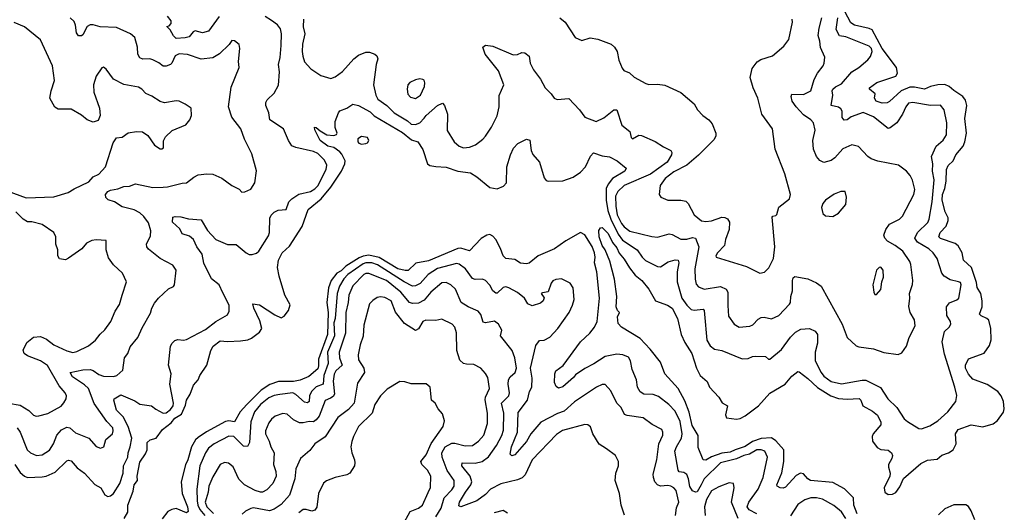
# Model space of a CAD drawing. Extents: x 1839239 to 1929705, y 762242 to 910352.
# Tile 160 of 256: x 1889091 to 1895842, y 813867 to 817242. Entities that reach past the tile are written whole.
import ezdxf

# ---------------------------------------------------------------- set-up
doc = ezdxf.new("R2010")
doc.units = 0

msp = doc.modelspace()

# ---------------------------------------------------------------- linework, layer by layer
at = {"layer": '0CON10XD'}
for points in [[(1893532.5, 815285), (1893565.6, 815265), (1893601.8, 815195), (1893626.9, 815085), (1893651.2, 815031.2), (1893698.7, 814955), (1893732.4, 814855), (1893756.6, 814805), (1893803.8, 814763.8), (1893820, 814725), (1893885, 814656.4), (1893906.5, 814616.5), (1893943.8, 814595), (1893930, 814535), (1893938, 814515), (1894005, 814503.9), (1894030.4, 814509.6), (1894065, 814528.1), (1894157.5, 814595), (1894235, 814682.5), (1894340, 814745), (1894385, 814798.6), (1894425, 814831.4), (1894435, 814829.4), (1894495, 814782.9), (1894560.9, 814720.9), (1894651.5, 814665), (1894705, 814646), (1894765, 814641), (1894845.8, 814645.8), (1894857.3, 814635), (1894871.8, 814595), (1894938.9, 814558.9), (1894973.2, 814533.2), (1894994.1, 814485), (1894995.3, 814465), (1894942.9, 814405), (1894936.5, 814385), (1894939.1, 814355), (1894969.7, 814309.7), (1894995, 814298), (1895045, 814291.4), (1895067.5, 814275), (1895074.4, 814255), (1895070.8, 814235), (1895048.8, 814195), (1895046.7, 814175), (1895058.8, 814135), (1895056.7, 814115), (1895017.8, 814035), (1895023.5, 814005), (1895045, 813988.9), (1895075, 813990), (1895097.6, 814002.4), (1895125, 814040), (1895150.9, 814099.1), (1895268.8, 814201.2), (1895315, 814222.8), (1895380.2, 814229.8), (1895412.4, 814257.6), (1895459.4, 814275), (1895490.3, 814295), (1895511.3, 814335), (1895507.5, 814405), (1895525, 814434.3), (1895615, 814465.6), (1895695, 814453.1), (1895765, 814472.9), (1895795.9, 814495), (1895835, 814553.8), (1895841.6, 814575), (1895835.9, 814625.9), (1895819.1, 814665), (1895796.4, 814695), (1895725, 814743.2), (1895625, 814779.6), (1895595, 814813.1), (1895574.7, 814855), (1895574.7, 814875), (1895595, 814917.5), (1895703.1, 814956.9), (1895740.5, 815009.5), (1895752.2, 815047.8), (1895749.5, 815125), (1895735, 815182.5), (1895721.2, 815195), (1895681.9, 815211.9), (1895671.1, 815225), (1895688.8, 815275), (1895690.8, 815315), (1895680.4, 815365), (1895656.3, 815406.3), (1895650.4, 815440.4), (1895617.2, 815545), (1895560.7, 815595), (1895552.9, 815645), (1895525, 815692), (1895505, 815709.4), (1895405, 815742.5), (1895392.1, 815755), (1895402.8, 815785), (1895442.6, 815827.4), (1895456.9, 815865), (1895455.7, 815885), (1895436.7, 815925), (1895416.3, 816005), (1895418.3, 816045), (1895434.8, 816085), (1895443, 816135), (1895444.2, 816215), (1895456.3, 816243.7), (1895491, 816275), (1895509.1, 816315), (1895559, 816375), (1895571.2, 816405), (1895583, 816465), (1895570, 816565), (1895583.6, 816655), (1895575, 816690), (1895557.9, 816715), (1895495, 816756), (1895463.8, 816785), (1895435, 816797.2), (1895385, 816795.1), (1895336, 816784), (1895295, 816765.6), (1895225, 816780.5), (1895195, 816779.7), (1895134.1, 816755), (1895055, 816681.2), (1895038.1, 816671.9), (1895005, 816669.1), (1894963.1, 816685), (1894950.8, 816705), (1894956.7, 816735), (1894918.5, 816765), (1894916.4, 816775), (1894967.8, 816812.2), (1895098.2, 816855), (1895109.7, 816875), (1895101.4, 816915), (1895005, 817045.3), (1894935, 817171.6), (1894915, 817181.7), (1894814.9, 817204.9), (1894790.2, 817220.2), (1894639.2, 817509.2)], [(1890459, 817265), (1890385, 817164.3), (1890345, 817152), (1890293.6, 817166.4), (1890280, 817160), (1890253.8, 817125), (1890225, 817116.9), (1890165, 817113.8), (1890145, 817132.5), (1890123, 817173), (1890100, 817195), (1890115, 817200), (1890130, 817215), (1890130, 817235), (1890105.8, 817265.8)], [(1890816.8, 817236.8), (1890775, 817263.6)], [(1889005, 816068.8), (1889135, 816020.6), (1889325, 816028.1), (1889422.8, 816057.2), (1889465, 816083.1), (1889565, 816130.8), (1889595, 816166.2), (1889635, 816183.3), (1889678.8, 816235), (1889732.7, 816397.3), (1889755, 816432.5), (1889795, 816436.7), (1889835, 816466), (1889893, 816477), (1889934.1, 816474.1), (1889969.5, 816449.5), (1890015, 816383.3), (1890055, 816357.5), (1890065, 816357.5), (1890076.7, 816365), (1890078.3, 816411.7), (1890090.7, 816439.3), (1890137.7, 816482.3), (1890229.3, 816520.7), (1890256.7, 816555), (1890268.8, 816585), (1890266.7, 816635), (1890225, 816662.5), (1890185, 816683.3), (1890165, 816686.2), (1890085, 816673.3), (1890055, 816681.2), (1889998.3, 816718.3), (1889955.6, 816735.6), (1889928, 816765), (1889905, 816779.2), (1889805, 816798.1), (1889735, 816834.2), (1889685, 816902.5), (1889666.4, 816916.4), (1889655, 816912.5), (1889615.6, 816854.4), (1889597.1, 816795), (1889598.6, 816745), (1889637.5, 816635), (1889642.5, 816585), (1889628.3, 816551.7), (1889595, 816540.8), (1889555, 816555.8), (1889515, 816587.5), (1889445, 816628), (1889355, 816628), (1889333.2, 816643.2), (1889298, 816705), (1889306, 816755), (1889330, 816825), (1889315.8, 816925), (1889234.3, 817105), (1889125, 817194), (1889053.9, 817223.9)], [(1889059.1, 814195), (1889095, 814140), (1889124.4, 814114.4), (1889145.3, 814104.7), (1889245, 814108.6), (1889273.1, 814115), (1889335, 814141.5), (1889415, 814219.4), (1889425, 814223.3), (1889445, 814218.9), (1889485, 814171.4), (1889535, 814135.6), (1889607.3, 814057.3), (1889646.9, 814035), (1889675, 813987.1), (1889695, 813975.6), (1889715, 813978.6), (1889735, 813995.8), (1889778.5, 814065), (1889799.7, 814135), (1889802.6, 814185), (1889831.9, 814245), (1889834.2, 814275), (1889849.3, 814315), (1889860.9, 814375), (1889834.9, 814454.9), (1889800.3, 814520.3), (1889755, 814567.5), (1889735.6, 814635), (1889738.6, 814645), (1889785, 814670.9), (1889880.4, 814630.4), (1889915, 814607.1), (1889995, 814596.9), (1890025, 814572.9), (1890075, 814546.2), (1890095, 814549.2), (1890125, 814570), (1890143.9, 814595), (1890146.2, 814615), (1890120, 814745), (1890130, 814815), (1890111.9, 814875), (1890125.6, 815005), (1890135.7, 815025), (1890155, 815042.9), (1890175, 815050), (1890215, 815045.5), (1890235, 815050.5), (1890365, 815118.8), (1890435, 815173.6), (1890515, 815218.8), (1890527.5, 815245), (1890526.9, 815285), (1890485, 815370), (1890457.8, 815425), (1890405.3, 815465.3), (1890353.6, 815573.6), (1890342.2, 815635), (1890305.8, 815685), (1890282, 815735), (1890255, 815759.3), (1890204.5, 815774.5), (1890189.6, 815809.6), (1890138.9, 815855), (1890142.1, 815887.9), (1890157, 815893), (1890195, 815890.6), (1890248, 815878), (1890335, 815870.8), (1890377.8, 815797.8), (1890436.8, 815736.8), (1890515, 815701.9), (1890575, 815700.8), (1890645, 815644.2), (1890665, 815634.2), (1890685, 815632.9), (1890715, 815641.9), (1890731.4, 815655), (1890798.1, 815761.9), (1890804.6, 815785), (1890807.3, 815882.7), (1890815, 815902), (1890835, 815922.5), (1890863.6, 815936.4), (1890917.7, 815942.3), (1890937.5, 815995), (1890956, 816015), (1891005, 816045.6), (1891085, 816064.6), (1891115, 816083.1), (1891135, 816103.8), (1891192.3, 816215), (1891197.9, 816245), (1891180.5, 816280.5), (1891135.6, 816325), (1891105, 816338.8), (1890985, 816365.4), (1890957.5, 816377.5), (1890934.7, 816414.7), (1890900.6, 816495), (1890805.4, 816555.4), (1890799.5, 816605), (1890777.8, 816655), (1890777.8, 816675), (1890787.6, 816692.4), (1890835, 816738.6), (1890866.1, 816793.9), (1890872.8, 816885), (1890865.3, 816935), (1890876.7, 816983.3), (1890884, 817065), (1890885.2, 817145), (1890878.5, 817178.5), (1890857.9, 817207.9), (1890816.8, 817236.8)], [(1889074.8, 814444.8), (1889095.3, 814415), (1889141.5, 814295), (1889165, 814274.5), (1889207.5, 814255), (1889245, 814259.5), (1889295, 814292.2), (1889322.1, 814335), (1889345.4, 814395), (1889378.5, 814431.5), (1889415, 814449.1), (1889435, 814445.4), (1889475, 814410), (1889565.5, 814375.5), (1889615, 814318), (1889645, 814306.2), (1889668.8, 814315), (1889680.8, 814365), (1889726.7, 814405), (1889732.2, 814425), (1889729.4, 814445), (1889689.2, 814489.2), (1889602.3, 814612.3), (1889562.2, 814715), (1889535, 814740.5), (1889454.4, 814795), (1889436.7, 814825), (1889525, 814843.8), (1889575, 814844.5), (1889595, 814839.1), (1889635, 814811.4), (1889665, 814799.8), (1889733.6, 814796.3), (1889757.1, 814802.9), (1889798.9, 814841.1), (1889810.4, 814925), (1889832.2, 814955), (1889848.8, 815001.2), (1889900.8, 815065), (1889930.8, 815130.8), (1889989.1, 815230.9), (1889997.1, 815265), (1890015, 815298.8), (1890043.8, 815335), (1890112.3, 815397.7), (1890145.8, 815414.2), (1890153.3, 815425), (1890164, 815525), (1890140.3, 815560.3), (1890055, 815605.8), (1889975, 815668.6), (1889963.1, 815685), (1889960.8, 815705), (1889988.7, 815761.3), (1889989.5, 815795), (1889975, 815849.4), (1889943, 815893), (1889915, 815917.8), (1889875, 815939.2), (1889795, 815960), (1889741.1, 815995), (1889697.2, 816007.2), (1889682.7, 816022.7), (1889680, 816045), (1889694.7, 816065), (1889715, 816074.8), (1889765, 816082.6), (1889805, 816098), (1889845, 816101.5), (1889885, 816118.5), (1890005, 816091.5), (1890075, 816094.2), (1890105.7, 816095.7), (1890205, 816122), (1890235, 816124), (1890285, 816163.8), (1890315, 816178.8), (1890375, 816186), (1890415, 816182.9), (1890476.7, 816156.7), (1890545, 816106.2), (1890595, 816080), (1890615, 816061.2), (1890635, 816062), (1890675, 816080.8), (1890704.2, 816125), (1890715.8, 816205.8), (1890683.2, 816323.2), (1890632.8, 816422.8), (1890607.8, 816495), (1890545.6, 816575), (1890523.1, 816645), (1890540.9, 816779.1), (1890596, 816915), (1890592.5, 816955), (1890601.2, 817045), (1890595, 817072.5), (1890565, 817097.5), (1890545, 817100), (1890527.7, 817072.3), (1890462, 817008), (1890415, 816980.8), (1890335, 816970.9), (1890242.8, 817002.8), (1890185, 817008.9), (1890156.6, 816993.4), (1890135.5, 816945), (1890125, 816935.6), (1890095, 816923.6), (1890075, 816924.7), (1890046.3, 816946.3), (1890003.9, 816966.1), (1889982.9, 816972.9), (1889935, 816971.9), (1889915, 816981.4), (1889901.1, 817005), (1889898.8, 817055), (1889880.5, 817120.5), (1889851.9, 817145), (1889755, 817188.1), (1889642.7, 817192.7), (1889595, 817206.9), (1889575, 817206.2), (1889554.3, 817195), (1889525, 817137.5), (1889515, 817130.8), (1889495, 817132), (1889481.1, 817151.1), (1889474.1, 817205), (1889465, 817229.1), (1889438.1, 817255)], [(1891036.8, 817245), (1891035, 817192.5), (1891045.3, 817145), (1891030.7, 817075), (1891026.9, 817025), (1891031.4, 816991.4), (1891043.3, 816953.3), (1891088.1, 816905), (1891155, 816859.2), (1891225, 816838.8), (1891255, 816851.2), (1891305, 816888), (1891382.9, 816975), (1891415, 816998.1), (1891465, 817019.4), (1891489.1, 817019.1), (1891525, 817006), (1891538.8, 816995), (1891546, 816975), (1891534.2, 816935), (1891517.5, 816795), (1891531.8, 816725), (1891546.9, 816696.9), (1891607.3, 816655), (1891659.3, 816605), (1891749.5, 816549.5), (1891775, 816525.4), (1891805, 816524.7), (1891834.4, 816535), (1891865, 816566.9), (1891878, 816585), (1891955, 816653.1), (1891989.1, 816669.1), (1892003.8, 816653.8), (1892024.6, 816595.4), (1892022.9, 816482.9), (1892070, 816405), (1892105.3, 816375.3), (1892135, 816364.6), (1892175, 816369.2), (1892216, 816385), (1892267.3, 816422.7), (1892285, 816443.3), (1892326, 816505), (1892365.5, 816584.5), (1892378.9, 816645), (1892378.4, 816721.6), (1892411.5, 816795), (1892375, 816891.9), (1892281.4, 817005), (1892266.7, 817055), (1892285, 817067.5), (1892335, 817061.9), (1892475, 817001.5), (1892505, 817003.3), (1892533.4, 817016.6), (1892555, 817016), (1892585, 816993.3), (1892591.4, 816945), (1892615, 816898.8), (1892662, 816835), (1892693.8, 816775), (1892734.2, 816734.2), (1892755, 816703.8), (1892775.9, 816695.9), (1892855, 816702.5), (1892929.2, 816625), (1892965, 816573.3), (1893043.9, 816543.9), (1893095, 816570.6), (1893165, 816624.4), (1893184.4, 816624.4), (1893219.6, 816519.6), (1893274.3, 816475), (1893284, 816435), (1893292.5, 816425), (1893335, 816451.1), (1893355, 816449.2), (1893448.2, 816408.2), (1893505, 816370), (1893555.9, 816345.9), (1893561.7, 816331.7), (1893559.2, 816315), (1893529.7, 816265), (1893417, 816183), (1893235, 816106.9), (1893191.9, 816065), (1893177, 816033), (1893178.8, 815965), (1893188.4, 815905), (1893217.9, 815845), (1893235, 815822), (1893275, 815791.9), (1893425.4, 815755.4), (1893465, 815752.2), (1893545, 815775.5), (1893565, 815771.1), (1893625, 815738.8), (1893665, 815739.3), (1893705, 815749.7), (1893725, 815744.7), (1893747.5, 815685), (1893719.4, 815535), (1893721.1, 815465), (1893729.6, 815429.6), (1893745, 815411.1), (1893785, 815396.4), (1893895, 815413.2), (1893935, 815395.5), (1893947.3, 815375), (1893947.2, 815282.8), (1893950.8, 815210.8), (1893988.9, 815155), (1894025, 815134.6), (1894097.9, 815142.1), (1894117.9, 815152.1), (1894155, 815190), (1894175, 815201.4), (1894195, 815204), (1894245, 815192.9), (1894295, 815215.5), (1894368.3, 815291.7), (1894375.5, 815305), (1894377.8, 815345), (1894389.8, 815385), (1894390.2, 815455), (1894395, 815474.2), (1894405, 815483.5), (1894495, 815466.5), (1894555, 815440), (1894585.8, 815415), (1894730.6, 815155), (1894763.8, 815065), (1894825, 815007.5), (1894845, 815000), (1894945, 814987.1), (1895015, 814960.6), (1895115, 814947.5), (1895139.7, 814960.3), (1895170.8, 815005), (1895190, 815065), (1895231.1, 815145), (1895226.4, 815186.4), (1895195.6, 815235), (1895187.2, 815277.2), (1895194.5, 815334.5), (1895191.9, 815365), (1895212.8, 815427.2), (1895215.5, 815455), (1895201.5, 815565), (1895193.5, 815585), (1895145.5, 815655), (1895092.5, 815695), (1895040, 815725), (1895021.5, 815745), (1895016.2, 815765), (1895028.8, 815805), (1895055, 815840), (1895123.6, 815876.4), (1895142.5, 815895), (1895221.5, 816045), (1895227.5, 816077.5), (1895213.2, 816143.2), (1895195.4, 816175.4), (1895172, 816205), (1895115.8, 816245.8), (1894975, 816271.9), (1894928.9, 816288.9), (1894905, 816304.3), (1894843, 816373), (1894795.5, 816385.5), (1894735, 816358.1), (1894680, 816295), (1894655, 816276.5), (1894605, 816264.4), (1894576.4, 816276.4), (1894554.4, 816305), (1894533.8, 816355), (1894528.7, 816415), (1894544.5, 816485), (1894532.5, 816535), (1894514.4, 816555), (1894465, 816590.3), (1894413.6, 816645), (1894387.1, 816685), (1894380, 816715), (1894385, 816731.2), (1894465, 816729.5), (1894515, 816755.8), (1894537.6, 816832.4), (1894560.5, 816875), (1894600.8, 816925), (1894607.5, 816945), (1894610.8, 816985), (1894581.3, 817051.3), (1894577.9, 817095), (1894565.4, 817135), (1894571.5, 817185), (1894591.5, 817255)], [(1892794.1, 817254.1), (1892831.2, 817225), (1892899.5, 817119.5), (1892945, 817098.8), (1893003, 817117), (1893055, 817108.6), (1893145.5, 817075.5), (1893170, 817055), (1893188, 817025), (1893200, 816965), (1893220.9, 816910.9), (1893233.8, 816895), (1893272.5, 816877.5), (1893305, 816848.8), (1893385, 816804.2), (1893405, 816797.5), (1893465, 816800), (1893515, 816794.3), (1893625, 816742.5), (1893714.3, 816665), (1893739.2, 816625), (1893774.2, 816585), (1893815, 816556.7), (1893838.4, 816528.4), (1893864.5, 816465), (1893863.5, 816445), (1893850.6, 816419.4), (1893745.3, 816314.7), (1893664.4, 816245), (1893575, 816199.7), (1893515.7, 816154.3), (1893482.7, 816105), (1893476.2, 816045), (1893486.2, 816026.2), (1893535, 816005.6), (1893625, 816005.6), (1893657.5, 815997.5), (1893673.6, 815983.6), (1893715.5, 815905.5), (1893765, 815864.5), (1893795, 815859.2), (1893833.7, 815863.7), (1893905, 815888.2), (1893925, 815887.8), (1893945, 815878), (1893957.1, 815855), (1893954.3, 815805), (1893930, 815735), (1893924.4, 815695.6), (1893875, 815643.8), (1893864.3, 815625), (1893866.7, 815615), (1894075, 815551.1), (1894165, 815506.2), (1894197, 815513), (1894227.6, 815542.4), (1894259.4, 815605), (1894268.9, 815685), (1894250.8, 815889.2), (1894255, 815896.7), (1894275, 815900), (1894282.3, 815907.7), (1894295, 815957.5), (1894370, 816015), (1894376.7, 816045), (1894337.5, 816185), (1894270, 816355), (1894252.5, 816495), (1894180, 816595), (1894150.8, 816705), (1894119.2, 816775), (1894099.4, 816845), (1894112.5, 816907.5), (1894147, 816953), (1894171.7, 816968.3), (1894253.3, 816995), (1894329.7, 817060.3), (1894364.4, 817105.6), (1894390, 817225), (1894386.2, 817245)], [(1893786.7, 815225), (1893802.5, 815045), (1893825, 815007.5), (1893855, 814984.2), (1893905, 814975.5), (1894045, 814917.1), (1894085, 814919.4), (1894115, 814934.3), (1894135, 814936.9), (1894203.3, 814933.3), (1894225, 814916.2), (1894235, 814915.7), (1894315, 814981.2), (1894375, 815065.6), (1894410.2, 815099.8), (1894447.4, 815122.6), (1894505, 815125.8), (1894545, 815107.5), (1894560, 815085), (1894560.3, 815025), (1894544.2, 814965), (1894545.3, 814905), (1894585, 814824.4), (1894605, 814800), (1894655, 814763.3), (1894725, 814746.6), (1894867.2, 814772.8), (1894892.7, 814772.8), (1894991.7, 814721.7), (1895043.1, 814645), (1895105.6, 814585), (1895155, 814508), (1895177.9, 814487.9), (1895255, 814441.9), (1895275, 814439.4), (1895331.1, 814458.9), (1895385, 814493.1), (1895455, 814555.7), (1895510, 814625), (1895515.8, 814665.8), (1895503.3, 814725), (1895430.9, 814950.9), (1895415.6, 815035), (1895430.8, 815105), (1895464.3, 815135.7), (1895474, 815155), (1895472.5, 815175), (1895448.5, 815215), (1895445.6, 815275), (1895465, 815302.9), (1895515, 815322.5), (1895530, 815335), (1895545.5, 815425), (1895540.3, 815440.3), (1895526.9, 815446.9), (1895469.5, 815459.5), (1895429.2, 815485), (1895414.4, 815505), (1895380.5, 815605), (1895354.6, 815645), (1895325, 815672), (1895247.6, 815717.6), (1895227.1, 815745), (1895245.4, 815785), (1895316.5, 815853.5), (1895327.1, 815875), (1895347, 815995), (1895360.8, 816145), (1895349.4, 816205), (1895352.5, 816255), (1895342.2, 816305), (1895374.3, 816375), (1895423.2, 816416.8), (1895445, 816452.5), (1895447.8, 816535), (1895430, 816625), (1895405, 816656), (1895335, 816654.5), (1895215, 816675.5), (1895185, 816670), (1895165.5, 816645), (1895144.7, 816595), (1895105.6, 816534.4), (1895059.6, 816500.4), (1895045, 816497.7), (1894945, 816575.4), (1894875, 816606), (1894792.4, 816577.6), (1894765, 816556.2), (1894744.6, 816554.6), (1894731.1, 816571.1), (1894729.1, 816615), (1894721.7, 816631.7), (1894705, 816642.9), (1894653.8, 816655), (1894666.1, 816725), (1894662.5, 816755), (1894666.7, 816765), (1894685, 816782.5), (1894725, 816803.8), (1894797.1, 816885), (1894845.3, 816914.7), (1894905, 816967.5), (1894925, 816990), (1894935.4, 817025), (1894930.6, 817045), (1894915, 817060), (1894755.3, 817125.3), (1894711.4, 817131.4), (1894690, 817175), (1894699.7, 817255)], [(1891805, 816703.1), (1891839.2, 816725), (1891865.7, 816785), (1891870, 816810), (1891865, 816827.5), (1891855, 816832.5), (1891835, 816836.7), (1891805, 816831.2), (1891765, 816812.5), (1891751.9, 816795), (1891746.9, 816765), (1891752.6, 816732.6), (1891771.4, 816711.4), (1891805, 816703.1)], [(1889806.7, 813825), (1889831.7, 813868.3), (1889833.3, 813915), (1889868.9, 814011.1), (1889876, 814055), (1889898.1, 814085), (1889895.7, 814115), (1889915, 814210), (1889952.9, 814267.1), (1889964.3, 814295), (1889966, 814345), (1889985, 814362), (1890027.5, 814375), (1890071.2, 814435), (1890130.4, 814479.6), (1890155, 814510.7), (1890201.3, 814538.7), (1890228.5, 814601.5), (1890235.6, 814635), (1890260.8, 814675), (1890283.2, 814736.8), (1890315.5, 814774.5), (1890326, 814805), (1890373.8, 814875), (1890402, 814975), (1890418, 815005), (1890465, 815042.2), (1890515, 815036.7), (1890605, 815042.1), (1890655, 815048.4), (1890681.3, 815058.7), (1890735, 815100.8), (1890751.3, 815125), (1890738.8, 815178.8), (1890695.6, 815265), (1890690, 815295), (1890735, 815288.2), (1890840.3, 815220.3), (1890885, 815200), (1890905, 815211.2), (1890935, 815248.8), (1890945, 815287.5), (1890910, 815355), (1890871.1, 815485), (1890858.7, 815545), (1890864.7, 815595), (1890891.2, 815645), (1890940.7, 815689.3), (1891026.8, 815825), (1891068.9, 815941.1), (1891157.8, 816015), (1891225, 816094.6), (1891297.6, 816205), (1891319.8, 816255), (1891321.6, 816275), (1891300.8, 816320.8), (1891286, 816336), (1891245, 816366.9), (1891205, 816376.5), (1891151.5, 816415), (1891115, 816487.5), (1891113.3, 816505), (1891125, 816503.3), (1891150.5, 816480.5), (1891196.2, 816453.8), (1891245, 816448), (1891262.5, 816455), (1891267.5, 816465), (1891253.6, 816503.6), (1891253.6, 816543.6), (1891277.5, 816605), (1891285, 816616.7), (1891333.6, 816636.4), (1891375, 816662.5), (1891415, 816653.8), (1891495, 816611.4), (1891522.5, 816582.5), (1891715, 816468.8), (1891778.3, 816418.3), (1891820.8, 816405), (1891855, 816352.5), (1891886.1, 816255), (1891902.3, 816242.2), (1891945, 816235.4), (1892015, 816231.1), (1892095.3, 816205.3), (1892182.3, 816192.3), (1892225, 816166.4), (1892315, 816092.5), (1892365, 816082.2), (1892407.8, 816102.2), (1892429.6, 816125), (1892430.7, 816235), (1892455.4, 816315), (1892477.3, 816362.7), (1892507, 816393), (1892565, 816423.3), (1892587.7, 816417.7), (1892598.6, 816345), (1892608.3, 816318.3), (1892655.5, 816265.5), (1892687.5, 816157.5), (1892701.3, 816141.3), (1892715.3, 816135.3), (1892815, 816138), (1892885, 816162.8), (1892935, 816198.4), (1892970.5, 816235), (1893005, 816307.8), (1893025, 816330.5), (1893085, 816308.2), (1893135, 816301.6), (1893186.5, 816275), (1893249.2, 816225), (1893238.9, 816205), (1893155, 816154.2), (1893125, 816116.1), (1893112.2, 816085), (1893112, 816005), (1893124.4, 815935), (1893143, 815875), (1893195, 815771.6), (1893225, 815730.7), (1893325.6, 815665.6), (1893358.5, 815615), (1893381.9, 815591.9), (1893465, 815551.9), (1893485, 815548.1), (1893537.9, 815582.1), (1893585, 815596.4), (1893605.4, 815595.4), (1893609.6, 815575), (1893599.1, 815515), (1893599.8, 815445), (1893630, 815335), (1893665, 815286.2), (1893695, 815257.3), (1893715, 815252.6), (1893777.6, 815257.6), (1893785, 815250), (1893786.7, 815225)], [(1891435, 816389.2), (1891465, 816394), (1891475, 816398.8), (1891484, 816415), (1891475, 816433.8), (1891435, 816442), (1891408.8, 816425), (1891408.8, 816405), (1891416.7, 816395), (1891435, 816389.2)], [(1894665, 815894), (1894705, 815916.2), (1894756, 815975), (1894760, 816025), (1894750, 816065), (1894720, 816065), (1894675, 816046), (1894616.2, 816005), (1894597.3, 815982.7), (1894588.8, 815955), (1894596.7, 815915), (1894615, 815898.8), (1894665, 815894)], [(1889015, 814614.5), (1889095, 814601.2), (1889155, 814563.3), (1889185, 814532.5), (1889205, 814525.5), (1889222.7, 814527.3), (1889285, 814543.6), (1889375, 814593.6), (1889395, 814615.8), (1889409.2, 814645), (1889411.8, 814665), (1889402.5, 814685), (1889362.8, 814732.8), (1889282, 814872), (1889234.3, 814905), (1889145, 814939.6), (1889121.5, 814955), (1889115, 814976.7), (1889139.8, 815030.3), (1889185, 815066.6), (1889235, 815071.2), (1889275, 815052.2), (1889325.6, 815015), (1889415, 814973.8), (1889455, 814962.2), (1889482, 814968), (1889562.4, 815007.6), (1889610.8, 815045), (1889641.9, 815088.1), (1889675, 815116), (1889715.7, 815175), (1889746.7, 815245), (1889775, 815291.2), (1889792.9, 815355), (1889824, 815445), (1889796, 815505), (1889735, 815561.2), (1889700.5, 815610.5), (1889683.8, 815665), (1889685, 815730), (1889615, 815733.8), (1889585, 815728), (1889549.7, 815710.3), (1889517.5, 815672.5), (1889425, 815607.5), (1889405, 815597.5), (1889365, 815602.5), (1889353.9, 815623.9), (1889353.3, 815665), (1889338.8, 815705), (1889339.2, 815755), (1889326, 815785), (1889245, 815838.2), (1889175, 815856.9), (1889145, 815856.8), (1889114.8, 815874.8), (1889065.5, 815925)], [(1894146, 813856), (1894092.3, 813882.3), (1894079.5, 813905), (1894089.7, 813935), (1894153.1, 814025), (1894189.1, 814105), (1894218.9, 814245), (1894200.9, 814285), (1894175, 814294.7), (1894145, 814294.1), (1894095, 814264.7), (1894055, 814256.2), (1894005, 814233.4), (1893895, 814206.3), (1893783.4, 814096.6), (1893763.2, 814055), (1893735, 814006.7), (1893725, 814004.4), (1893705, 814012.7), (1893685, 814044.2), (1893676.9, 814095), (1893664.5, 814124.5), (1893645, 814138.9), (1893613.6, 814143.6), (1893604.7, 814154.7), (1893583.3, 814285), (1893593.3, 814315), (1893629.2, 814375), (1893632.2, 814405), (1893618.8, 814488.8), (1893585, 814559.5), (1893542.7, 814605), (1893470.1, 814660.1), (1893435, 814673.2), (1893370, 814675), (1893345, 814692.9), (1893327.9, 814725), (1893318.9, 814775), (1893290.4, 814845), (1893278.9, 814905), (1893265, 814928.6), (1893226.7, 814945), (1893185, 814950), (1893105.9, 814934.1), (1893027.1, 814882.9), (1892965, 814851.1), (1892901.9, 814808.1), (1892889.2, 814789.2), (1892815, 814726.9), (1892785, 814717.5), (1892768.3, 814728.3), (1892757.1, 814755), (1892760, 814815), (1892768, 814835), (1892816.7, 814873.3), (1892935.5, 815035), (1893000.5, 815095), (1893031.1, 815135), (1893051.1, 815175), (1893066, 815335), (1893047.7, 815515), (1893031.5, 815575), (1893036.1, 815613.9), (1893032.5, 815645), (1893015, 815689.1), (1892965, 815768.6), (1892935, 815784.4), (1892835, 815727.1), (1892758.5, 815671.5), (1892646.3, 815623.7), (1892585, 815574.3), (1892565, 815568.1), (1892525, 815574.4), (1892485, 815598.8), (1892425, 815606.7), (1892405, 815624), (1892387.8, 815675), (1892354.7, 815735), (1892335, 815759.2), (1892315, 815770), (1892293.3, 815765), (1892255, 815743.3), (1892175, 815657.3), (1892115, 815676.2), (1892094.9, 815675.1), (1891895, 815589.2), (1891806.5, 815573.5), (1891755, 815523.8), (1891735, 815522.6), (1891683.6, 815535), (1891555, 815612.1), (1891485, 815628.7), (1891445, 815622.3), (1891419.2, 815610.8), (1891326.6, 815553.4), (1891295, 815522.3), (1891265, 815504.8), (1891226, 815455), (1891208.6, 815405), (1891197.6, 815305), (1891206.7, 815235), (1891201.8, 815085), (1891139.1, 814915), (1891140.9, 814869.1), (1891135, 814848.6), (1891073.2, 814796.8), (1891015, 814772.5), (1890967.8, 814762.2), (1890865, 814761.8), (1890806.7, 814743.3), (1890746.4, 814703.6), (1890647.8, 814605), (1890602.5, 814555), (1890565, 814487.5), (1890525, 814494), (1890501.4, 814488.6), (1890371.9, 814418.1), (1890315, 814378), (1890296.9, 814363.1), (1890269.6, 814315), (1890244.4, 814225), (1890227.1, 814192.9), (1890199.2, 814075), (1890205.8, 813995), (1890241.2, 813905), (1890247, 813873), (1890235, 813862.5), (1890165, 813892.5), (1890135, 813886.7), (1890107, 813873), (1890068.3, 813821.7)], [(1894833.6, 813855), (1894810.4, 813915), (1894807.3, 813965), (1894745, 814026.5), (1894665, 814071.1), (1894514, 814085), (1894495, 814095.6), (1894465, 814130), (1894445, 814135.6), (1894415, 814118.5), (1894341.4, 814038.6), (1894325, 814032.8), (1894305, 814034.8), (1894285.4, 814045), (1894281.6, 814055), (1894316.1, 814136.1), (1894329.2, 814215), (1894330, 814295), (1894275, 814355.9), (1894245, 814375.7), (1894175, 814372.9), (1894115, 814351.9), (1894065, 814316.9), (1893996.2, 814295), (1893962.4, 814277.6), (1893905, 814271.8), (1893834.5, 814245.5), (1893795, 814223.3), (1893777.1, 814227.1), (1893741.7, 814311.7), (1893742.9, 814392.9), (1893701.7, 814461.7), (1893682.1, 814552.1), (1893651.3, 814631.3), (1893605.7, 814715.7), (1893515.3, 814815.3), (1893485.3, 814895), (1893414.5, 814984.5), (1893345, 815057.5), (1893216.7, 815135), (1893195, 815160), (1893189.1, 815205), (1893203.3, 815235), (1893189.5, 815249.5), (1893181.1, 815275), (1893184.2, 815345), (1893168.5, 815465), (1893137.6, 815587.6), (1893105.3, 815665.3), (1893084.5, 815695.5), (1893063.8, 815755), (1893062, 815798), (1893073.6, 815816.4), (1893085, 815818.8), (1893125, 815777.8), (1893155.4, 815715), (1893185, 815679.5), (1893202, 815642), (1893235, 815601.9), (1893271.9, 815541.9), (1893311.6, 815491.6), (1893355.5, 815455), (1893404.3, 815395), (1893451.2, 815315), (1893532.5, 815285)], [(1893588.4, 813845), (1893593.1, 813896.9), (1893610.5, 813935), (1893590.9, 814015), (1893575.6, 814035), (1893555.3, 814045.3), (1893535, 814050.4), (1893485, 814044.5), (1893465, 814054.5), (1893445.6, 814075), (1893435.5, 814105), (1893433.2, 814126.8), (1893460.4, 814225), (1893474, 814336), (1893499.5, 814395), (1893501.4, 814415), (1893493.4, 814433.4), (1893427.9, 814467.9), (1893366.7, 814515), (1893255, 814529.2), (1893237, 814537), (1893215, 814583.8), (1893184.4, 814615), (1893145, 814700), (1893105, 814742), (1893085, 814741.4), (1893045, 814723.3), (1892895, 814623.6), (1892825, 814558.7), (1892777.4, 814542.6), (1892663.8, 814485), (1892596.4, 814403.6), (1892565, 814352.5), (1892485, 814261.4), (1892465, 814254), (1892454.3, 814265), (1892464, 814315), (1892504.8, 814415.2), (1892508.9, 814551.1), (1892573.5, 814635), (1892586.6, 814693.4), (1892602.5, 814725), (1892603.6, 814785), (1892594.3, 814855), (1892629.8, 815010.2), (1892655, 815043.8), (1892686.4, 815046.4), (1892725, 815066), (1892780.8, 815125), (1892858.8, 815235), (1892882, 815285), (1892891.9, 815325), (1892885.7, 815404.3), (1892865, 815435.6), (1892805, 815467.5), (1892767.3, 815462.7), (1892747.3, 815452.7), (1892735, 815436.7), (1892713.6, 815376.4), (1892675, 815371.2), (1892666.7, 815365), (1892686.9, 815336.9), (1892680, 815315), (1892661.1, 815298.9), (1892605, 815282.5), (1892576, 815295), (1892551.1, 815335), (1892505, 815373.6), (1892445, 815405.5), (1892425, 815410.5), (1892405, 815406.7), (1892365, 815367.1), (1892355, 815367.1), (1892335.6, 815385), (1892314, 815424), (1892285, 815455.7), (1892264.5, 815464.5), (1892215, 815462.2), (1892195, 815467.8), (1892147.9, 815535), (1892105, 815566), (1892085, 815572.5), (1891955, 815536.7), (1891891.5, 815495), (1891836.2, 815435), (1891805, 815417.3), (1891785, 815415.8), (1891726.2, 815445), (1891545, 815562.1), (1891505, 815577.1), (1891465, 815576.6), (1891445, 815569.5), (1891341.6, 815495), (1891314.2, 815465.8), (1891282.8, 815415), (1891266.8, 815365), (1891253.3, 815195), (1891245.9, 815165), (1891249.7, 815075), (1891201.8, 814965), (1891206.7, 814886.7), (1891177.4, 814805), (1891170.8, 814745), (1891125, 814726.2), (1891091.7, 814695), (1891078.8, 814665), (1891074.8, 814625.3), (1891065, 814616), (1891045, 814620.3), (1890985, 814673.8), (1890965, 814684.8), (1890874.3, 814674.3), (1890835, 814666.3), (1890800, 814650), (1890743.2, 814605), (1890701.7, 814555), (1890675, 814486), (1890666.1, 814345), (1890653.6, 814316.4), (1890625, 814320.6), (1890558.5, 814385), (1890525, 814387.1), (1890425, 814336.5), (1890386.8, 814305), (1890365, 814274.5), (1890325.3, 814185), (1890306.8, 814025), (1890307.7, 813945), (1890313, 813915), (1890326.8, 813885), (1890360, 813845)], [(1893237.7, 813847.7), (1893215.7, 813915), (1893204.4, 813995), (1893172.9, 814085), (1893178.1, 814135), (1893197.5, 814185), (1893195.8, 814215), (1893175, 814256), (1893115, 814300.6), (1893065, 814334.2), (1893021.4, 814405), (1893005, 814453.3), (1892986.9, 814466.9), (1892965, 814468.6), (1892812.4, 814427.6), (1892771.2, 814398.8), (1892605, 814226.7), (1892556.5, 814123.5), (1892536.9, 814103.1), (1892505, 814089.6), (1892388.8, 814061.2), (1892319.5, 814025), (1892285, 813988.2), (1892225, 813945.4), (1892115, 813904.4), (1892101.8, 813911.8), (1892107.1, 813935), (1892147.1, 814005), (1892185.2, 814055), (1892191.7, 814075), (1892180.6, 814115), (1892121.8, 814185), (1892124, 814206), (1892215, 814203.3), (1892261.9, 814215), (1892305, 814247.6), (1892361, 814325), (1892397.9, 814392.1), (1892408.5, 814428.5), (1892409.5, 814545), (1892394.7, 814615), (1892444.5, 814665), (1892448.2, 814685), (1892439.1, 814745), (1892443.1, 814775), (1892455, 814794.4), (1892488.5, 814825), (1892497.9, 814855), (1892486.2, 814925), (1892467.8, 814975), (1892388, 815075), (1892396.2, 815115), (1892375, 815156.7), (1892345.9, 815175.9), (1892285, 815164.4), (1892269.7, 815169.7), (1892251.7, 815221.7), (1892234, 815245), (1892165, 815275.6), (1892118.9, 815305), (1892078.8, 815395), (1892048.1, 815425), (1892015, 815441.5), (1891985, 815439.6), (1891910.8, 815375), (1891865, 815319.6), (1891825, 815300.3), (1891785, 815297.3), (1891764.5, 815305), (1891704.6, 815375), (1891605.1, 815455.1), (1891485, 815504), (1891465, 815503.9), (1891450, 815495), (1891375, 815419.5), (1891348.4, 815355), (1891344.3, 815305), (1891327.8, 815235), (1891324.2, 815095), (1891281.1, 814965), (1891283.1, 814925), (1891301.5, 814875), (1891259.5, 814835), (1891247.5, 814812.5), (1891240.2, 814765), (1891249.1, 814675), (1891240.8, 814659.2), (1891222.1, 814647.9), (1891185, 814632.2), (1891144.5, 814525.5), (1891125, 814499.1), (1891105, 814487.5), (1891075, 814489.1), (1891035, 814478.5), (1891009.8, 814479.8), (1890969.3, 814499.3), (1890925, 814539.2), (1890895, 814544.2), (1890843.8, 814525), (1890818, 814505), (1890799.3, 814480.7), (1890775.9, 814425.9), (1890775.6, 814405), (1890800.8, 814355), (1890812.9, 814315), (1890835.8, 814275), (1890830.4, 814195), (1890848.2, 814145), (1890850.4, 814115), (1890825.8, 814065), (1890785, 814021.4), (1890756.7, 814005), (1890742.5, 814005), (1890705, 814016.9), (1890631.9, 814055), (1890594.7, 814094.7), (1890555, 814177.5), (1890522.2, 814202.2), (1890495, 814206.7), (1890466.3, 814193.7), (1890415, 814110.6), (1890387.7, 814045), (1890384.4, 814005.6), (1890364, 813935), (1890375, 813903.2), (1890419.4, 813859.4)], [(1894965, 815360), (1894995.8, 815394.2), (1895001.2, 815445), (1895012.5, 815477.5), (1895010.8, 815525), (1894995, 815545.8), (1894983.3, 815545), (1894966, 815525), (1894941.2, 815425), (1894947.5, 815375), (1894955, 815360), (1894965, 815360)], [(1891944.6, 813835), (1891980, 813895), (1892001.4, 813965), (1892055, 814019.5), (1892070.4, 814045), (1892070, 814085), (1892021.9, 814151.9), (1891987.2, 814245), (1891985.4, 814275), (1892007.7, 814315), (1892055, 814339.4), (1892075, 814340.3), (1892145, 814321.4), (1892195.2, 814324.8), (1892237, 814353), (1892274.2, 814395.8), (1892298.8, 814475), (1892298.7, 814545), (1892281.8, 814638.2), (1892284.1, 814655.9), (1892311.2, 814715), (1892300.3, 814790.3), (1892285, 814818.8), (1892252.5, 814855), (1892205, 814880), (1892155, 814880.6), (1892135, 814886.7), (1892108.5, 814908.5), (1892087.3, 814975), (1892086.4, 815096.4), (1892074.3, 815135), (1892056, 815155), (1891985, 815190.8), (1891945, 815182), (1891875, 815183.1), (1891855, 815174), (1891825, 815123.8), (1891805, 815112.5), (1891730.4, 815160.4), (1891668.2, 815238.2), (1891638.2, 815315), (1891595, 815338), (1891565, 815342.9), (1891542.4, 815337.6), (1891511.6, 815318.4), (1891490, 815295), (1891451.6, 815148.4), (1891446, 815074), (1891424.6, 815015), (1891411.5, 814945), (1891415, 814912), (1891450, 814855), (1891454.5, 814825.5), (1891408.2, 814751.8), (1891384.6, 814615), (1891345, 814571.8), (1891273.5, 814516.5), (1891185.3, 814384.7), (1891115.6, 814335), (1891079.9, 814290.1), (1891017.1, 814235), (1890984.6, 814165), (1890977.9, 814095), (1890941.2, 813985), (1890885, 813921.1), (1890835, 813888.8), (1890805, 813877.3), (1890695, 813896.9), (1890675, 813893.5), (1890639.2, 813875), (1890616.2, 813853.8)], [(1891715, 813775.6), (1891767.8, 813872.2), (1891825, 813895.4), (1891853.5, 813915), (1891892, 814002), (1891907.6, 814037.6), (1891909.6, 814115), (1891886.4, 814156.3), (1891849.2, 814195), (1891842.1, 814215), (1891878.8, 814261.2), (1891911.9, 814338.1), (1891995.7, 814455), (1892004.2, 814494.2), (1891990.5, 814540.5), (1891960, 814575), (1891938.8, 814615), (1891915.6, 814635.6), (1891905, 814723.8), (1891876.9, 814746.9), (1891775, 814747.9), (1891731.5, 814761.5), (1891698, 814762), (1891610.8, 814709.2), (1891565.3, 814664.7), (1891526.2, 814605), (1891508.5, 814545), (1891414.5, 814455), (1891380, 814385), (1891367.4, 814352.6), (1891361.8, 814315), (1891367.8, 814275), (1891386.2, 814226.2), (1891390, 814205), (1891385.6, 814185), (1891354.3, 814135), (1891335, 814123.8), (1891253.9, 814106.1), (1891195, 814082.5), (1891174.5, 814065.5), (1891140.5, 813995), (1891127.6, 813902.4), (1891115, 813880.8), (1891095, 813874.4), (1891055, 813885.5), (1891034, 813885), (1891005, 813862.9)], [(1894016.8, 813825), (1893971.1, 813935), (1893989.4, 814035), (1893984, 814064), (1893955, 814067.5), (1893885, 814041.8), (1893835, 814012.9), (1893800.5, 813955), (1893787.1, 813905), (1893791.5, 813845)], [(1894756.1, 813825), (1894725, 813870.5), (1894672.3, 813912.3), (1894595, 813956.5), (1894555, 813965.3), (1894515, 813964.7), (1894475, 813952.5), (1894425, 813920.9), (1894375, 813842)], [(1895638.9, 813815), (1895615, 813875.8), (1895595.8, 813905.8), (1895577.2, 813917.2), (1895495, 813918.8), (1895435, 813890.3), (1895390.7, 813849.3)], [(1892435, 813860), (1892405, 813878.8), (1892345, 813862.5)]]:
    msp.add_lwpolyline(points, dxfattribs=at)

doc.saveas('drawing.dxf')
